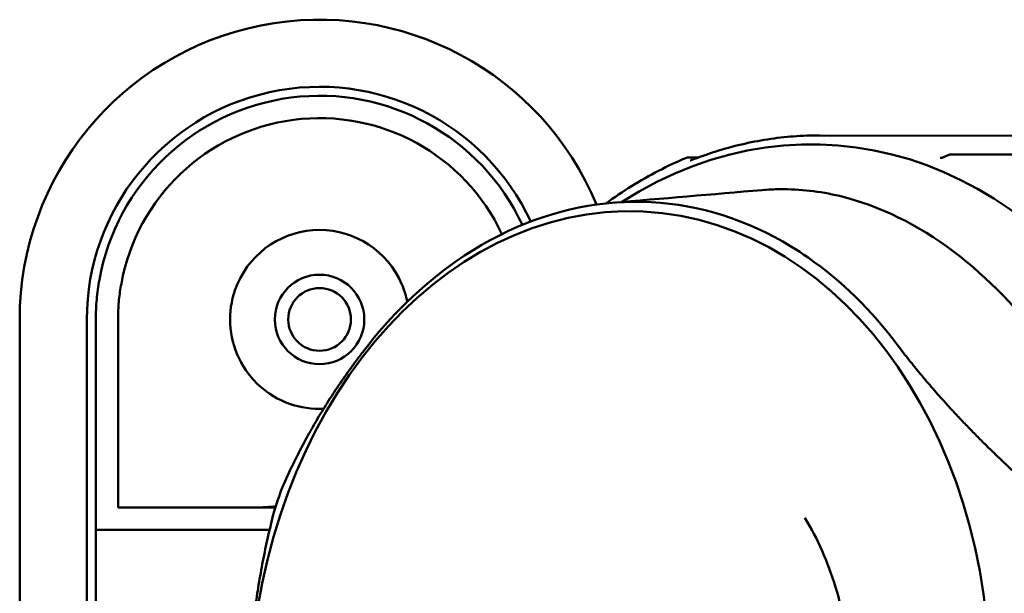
# Model space of a CAD drawing. Header units: millimetres. Extents: x 0 to 4686, y -120 to 1682.
# Tile 142 of 256: x 591 to 613, y 1381 to 1393. Entities that reach past the tile are written whole.
import ezdxf

# ---------------------------------------------------------------- set-up
doc = ezdxf.new("R2010")
doc.units = ezdxf.units.MM
doc.header["$LTSCALE"] = 2
doc.layers.add('Sichtbar (ISO)', color=7, linetype='Continuous', lineweight=50)

msp = doc.modelspace()

# ---------------------------------------------------------------- linework, layer by layer
at = {"layer": 'Sichtbar (ISO)'}
for p, q in [((608.8481, 1390.7614), (615.0084, 1390.7447)), ((606.1437, 1390.2703), (605.906, 1390.2697)), ((611.6103, 1390.2752), (611.7153, 1390.3225)), ((615.3034, 1390.3368), (611.7567, 1390.3317)), ((593.1713, 1386.7197), (593.1713, 1382.4471)), ((590.9713, 1336.6471), (590.9713, 1386.6471)), ((592.4713, 1336.6471), (592.4713, 1386.6471)), ((592.6713, 1386.6471), (592.6713, 1381.9471)), ((593.1713, 1382.4471), (596.6863, 1382.4471)), ((592.6713, 1381.9471), (592.6713, 1379.9471)), ((592.6713, 1381.9471), (596.5545, 1381.9471))]:
    msp.add_line(p, q, dxfattribs=at)
for radius in [1, 0.7]:
    msp.add_circle((597.6713, 1386.6471), radius, dxfattribs=at)
for centre, radius, start, end in [((597.6713, 1386.6471), 6.7, 22.53465, 180), ((597.6713, 1386.6471), 5.2, 24.88762, 180), ((597.6713, 1386.6471), 5, 25.01914, 169.76421), ((597.6713, 1386.6471), 4.5, 25.09256, 169.7597), ((605.9067, 1390.1694), 0.1, 90.16401, 112.88658), ((611.7564, 1390.2314), 0.1, 90.12708, 114.26973), ((597.6713, 1386.6471), 2, 23.57818, 156.42182)]:
    msp.add_arc(centre, radius, start, end, dxfattribs=at)
for centre, major_axis, ratio, start_param, end_param in [((608.4065, 1377.9759), (0.6077, 12.5776), 0.7588802, 2.6478104, 6.7765556), ((611.6515, 1390.184), (-0.0411, 0.0911), 0.0347126, 0, 0.0001245), ((611.7564, 1390.2314), (-0.0002, 0.1), 0.789321, 6.2768445, 6.2831852), ((605.0566, 1378.1378), (-0.5765, -11.9317), 0.7588802, 4.3449411, 4.3964907)]:
    msp.add_ellipse(centre, major_axis=major_axis, ratio=ratio, start_param=start_param, end_param=end_param, dxfattribs=at)
msp.add_ellipse((604.3764, 1378.1706), major_axis=(0.526, 10.8873), ratio=0.7588802, dxfattribs=at)
for points, knots in [([(608.8481, 1390.7614), (608.6532, 1390.7619), (608.4581, 1390.7548), (608.0684, 1390.7251), (607.8738, 1390.7027), (607.4855, 1390.6425), (607.292, 1390.6048), (606.9067, 1390.5143), (606.715, 1390.4615), (606.334, 1390.341), (606.1448, 1390.2733), (605.9571, 1390.1983)], [4.70228155, 4.70228155, 4.70228155, 4.70228155, 4.76210442, 4.76210442, 4.82192729, 4.82192729, 4.88175015, 4.88175015, 4.94157302, 4.94157302, 5.00139589, 5.00139589, 5.00139589, 5.00139589]), ([(605.8678, 1390.2615), (605.659, 1390.1733), (605.4522, 1390.0762), (605.0437, 1389.8642), (604.842, 1389.7495), (604.449, 1389.5057), (604.2575, 1389.3771), (604.0693, 1389.2406)], [5.01717904, 5.01717904, 5.01717904, 5.01717904, 5.08338606, 5.08338606, 5.14959308, 5.14959308, 5.21432984, 5.21432984, 5.21432984, 5.21432984]), ([(605.9516, 1390.1965), (605.9516, 1390.1965), (605.9527, 1390.1967), (605.9554, 1390.1976), (605.9562, 1390.198), (605.9571, 1390.1983)], [0.0020508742, 0.0020508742, 0.0020508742, 0.0020508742, 0.0037648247, 0.0037648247, 0.0043904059, 0.0043904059, 0.0043904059, 0.0043904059]), ([(611.539, 1390.256), (611.5426, 1390.256), (611.5468, 1390.2563), (611.5559, 1390.2576), (611.5609, 1390.2585), (611.573, 1390.2613), (611.5803, 1390.2635), (611.5952, 1390.2687), (611.6029, 1390.2718), (611.6103, 1390.2752)], [0, 0, 0, 0, 0.0015168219, 0.0015168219, 0.0031233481, 0.0031233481, 0.0054206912, 0.0054206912, 0.007881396, 0.007881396, 0.007881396, 0.007881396]), ([(613.9453, 1386.0039), (613.3146, 1386.8448), (612.614, 1387.5794), (611.0453, 1388.7618), (610.1881, 1389.1926), (608.8501, 1389.5107), (608.4058, 1389.5633), (607.8274, 1389.5576), (607.6939, 1389.5511), (607.5605, 1389.5397)], [0.00000336, 0.00000336, 0.00000336, 0.00000336, 0.35952926, 0.35952926, 0.72558459, 0.72558459, 0.90236743, 0.90236743, 0.95537557, 0.95537557, 0.95537557, 0.95537557]), ([(610.5912, 1386.0681), (610.0048, 1386.8523), (609.3305, 1387.5138), (608.3414, 1388.2009), (608.0879, 1388.3558), (606.8334, 1389.0207), (605.7626, 1389.2875), (603.5944, 1389.2648), (602.5123, 1388.9754), (601.2335, 1388.2839), (600.9743, 1388.1236), (599.9607, 1387.4151), (599.264, 1386.7389), (598.6535, 1385.9416)], [0.0000433, 0.0000433, 0.0000433, 0.0000433, 0.3349903, 0.3349903, 0.4462097, 0.4462097, 0.8730149, 0.8730149, 1.299822, 1.299822, 1.4110917, 1.4110917, 1.7461923, 1.7461923, 1.7461923, 1.7461923]), ([(592.7508, 1387.5356), (592.7244, 1387.3891), (592.7045, 1387.2416), (592.6779, 1386.9446), (592.6713, 1386.7957), (592.6713, 1386.6471)], [-0.089639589, -0.089639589, -0.089639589, -0.089639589, -0.044965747, -0.044965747, -0.0000015, -0.0000015, -0.0000015, -0.0000015]), ([(593.1713, 1386.7197), (593.1711, 1386.8405), (593.1771, 1386.9617), (593.2011, 1387.205), (593.2192, 1387.3265), (593.243, 1387.4471)], [0.000001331, 0.000001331, 0.000001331, 0.000001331, 0.036636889, 0.036636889, 0.07351929, 0.07351929, 0.07351929, 0.07351929]), ([(597.7598, 1384.6492), (597.7301, 1384.6478), (597.7006, 1384.6471), (597.4153, 1384.6471), (597.1474, 1384.6991), (596.6617, 1384.9007), (596.4432, 1385.0501), (596.0919, 1385.3948), (595.9359, 1385.6171), (595.7254, 1386.1122), (595.6713, 1386.3854), (595.6713, 1386.895), (595.7204, 1387.1616), (595.8269, 1387.4207), (595.8325, 1387.4339), (595.8382, 1387.4471)], [0.60649836, 0.60649836, 0.60649836, 0.60649836, 0.6153086, 0.6153086, 0.69210402, 0.69210402, 0.76889944, 0.76889944, 0.84844068, 0.84844068, 0.92798193, 0.92798193, 1.00332101, 1.00332101, 1.00739054, 1.00739054, 1.00739054, 1.00739054]), ([(599.5043, 1387.4471), (599.51, 1387.4339), (599.5156, 1387.4207), (599.5695, 1387.2896), (599.606, 1387.167), (599.6309, 1387.044)], [0.223226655, 0.223226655, 0.223226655, 0.223226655, 0.227296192, 0.227296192, 0.263408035, 0.263408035, 0.263408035, 0.263408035]), ([(596.2856, 1382.4471), (596.3567, 1382.4472), (596.4427, 1382.4517), (596.5851, 1382.4611), (596.6375, 1382.4649), (596.6934, 1382.4689)], [-0.161281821, -0.161281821, -0.161281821, -0.161281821, -0.121109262, -0.121109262, -0.100646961, -0.100646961, -0.100646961, -0.100646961]), ([(608.1067, 1373.7494), (608.4297, 1374.1773), (608.7134, 1374.6766), (609.1651, 1375.7732), (609.3329, 1376.3702), (609.5315, 1377.603), (609.5622, 1378.2386), (609.4834, 1379.4848), (609.3739, 1380.0952), (609.03, 1381.2302), (608.7958, 1381.7546), (608.5155, 1382.2116)], [2.3649744, 2.3649744, 2.3649744, 2.3649744, 2.6577418, 2.6577418, 2.9505092, 2.9505092, 3.2432767, 3.2432767, 3.5360441, 3.5360441, 3.8288116, 3.8288116, 3.8288116, 3.8288116])]:
    msp.add_open_spline(points, degree=3, knots=knots, dxfattribs=at)
for points in [[(611.539, 1390.2561), (611.5387, 1390.2561), (611.5385, 1390.2561), (611.5382, 1390.2561)], [(604.2043, 1389.2535), (605.3298, 1389.3492), (606.4472, 1389.4445), (607.5605, 1389.5397)]]:
    msp.add_open_spline(points, degree=3, dxfattribs=at)
for points, weights in [([(613.437, 1383.0085), (611.6923, 1384.6008), (610.5912, 1386.0681)], [1.2314661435, 1.27927491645, 1.27927488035]), ([(598.6535, 1385.9416), (597.5103, 1384.4505), (596.8133, 1382.8323)], [1.27927488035, 1.27927491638, 1.2314661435]), ([(596.5081, 1373.8352), (595.6072, 1378.096), (596.629, 1382.2604)], [1.23096562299, 1.32029098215, 1.23096562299])]:
    msp.add_rational_spline(points, weights, degree=2, dxfattribs=at)

doc.saveas('drawing.dxf')
